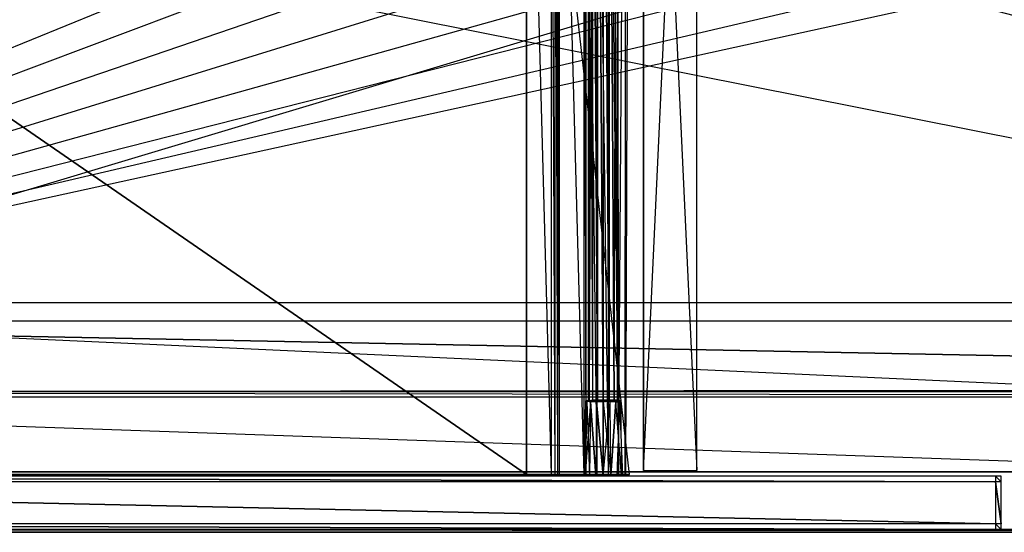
# Model space of a CAD drawing. Extents: x 0 to 1.4, y -0.5 to 0.
# Tile 8 of 22: x 0.35 to 0.7, y -0.5 to -0.32. Entities that reach past the tile are written whole.
import ezdxf

# ---------------------------------------------------------------- set-up
doc = ezdxf.new("R2010")
doc.units = 0
for name, color, linetype in [('L10_KORPUS_LEGATO_MS_X_190__Y_4', 7, 'CONTINUOUS'), ('L11_KORPUS_LEGATO_BO_X_13620__Y', 7, 'CONTINUOUS'), ('L13_KORPUS_LEGATO_3_N_B14400___', 7, 'CONTINUOUS'), ('L16_KORPUS_LEGATO_0_N_B14400___', 7, 'CONTINUOUS'), ('L19_DRAWERBOX_LEGATO_REL_7_X_13', 7, 'CONTINUOUS'), ('L21_DRAWERBOX_LEGATO_REL_5_X_36', 7, 'CONTINUOUS'), ('L23_DRAWERBOX_LEGATO_REL_3_X_46', 7, 'CONTINUOUS'), ('L27_FRONT_LEGATO_S2S2_X_3400__Y', 7, 'CONTINUOUS'), ('L28_PLATTE_LEGATO_N_B14400__0__', 7, 'CONTINUOUS')]:
    doc.layers.add(name, color=color, linetype=linetype)

msp = doc.modelspace()

# ---------------------------------------------------------------- linework, layer by layer
at = {"layer": 'L10_KORPUS_LEGATO_MS_X_190__Y_4', "color": 8}
for points, invisible_edges in [([(0.571, -0.478, 0.313), (0.571, -0.069, 0.02), (0.571, -0.478, 0.02), (0.571, -0.478, 0.313)], 13), ([(0.571, -0.069, 0.02), (0.571, -0.478, 0.313), (0.571, -0.069, 0.313), (0.571, -0.069, 0.02)], 14), ([(0.59, -0.069, 0.02), (0.571, -0.478, 0.02), (0.571, -0.069, 0.02), (0.59, -0.069, 0.02)], 13), ([(0.571, -0.478, 0.02), (0.59, -0.069, 0.02), (0.59, -0.478, 0.02), (0.571, -0.478, 0.02)], 14), ([(0.59, -0.478, 0.313), (0.571, -0.069, 0.313), (0.571, -0.478, 0.313), (0.59, -0.478, 0.313)], 13), ([(0.571, -0.069, 0.313), (0.59, -0.478, 0.313), (0.59, -0.069, 0.313), (0.571, -0.069, 0.313)], 14), ([(0.59, -0.069, 0.02), (0.59, -0.478, 0.313), (0.59, -0.478, 0.02), (0.59, -0.069, 0.02)], 13), ([(0.59, -0.478, 0.313), (0.59, -0.069, 0.02), (0.59, -0.069, 0.313), (0.59, -0.478, 0.313)], 14), ([(0.59, -0.478, 0.313), (0.571, -0.478, 0.02), (0.59, -0.478, 0.02), (0.59, -0.478, 0.313)], 13), ([(0.571, -0.478, 0.02), (0.59, -0.478, 0.313), (0.571, -0.478, 0.313), (0.571, -0.478, 0.02)], 14)]:
    msp.add_3dface(points, dxfattribs=dict(at, invisible_edges=invisible_edges))
at = {"layer": 'L11_KORPUS_LEGATO_BO_X_13620__Y', "color": 8}
for points, invisible_edges in [([(1.381, -0.4785, 0.02), (0.019, -0.069, 0.02), (0.019, -0.4785, 0.02), (1.381, -0.4785, 0.02)], 13), ([(0.019, -0.069, 0.02), (1.381, -0.4785, 0.02), (1.381, -0.069, 0.02), (0.019, -0.069, 0.02)], 14), ([(1.381, -0.069, 0.001), (0.019, -0.4785, 0.001), (0.019, -0.069, 0.001), (1.381, -0.069, 0.001)], 13), ([(0.019, -0.4785, 0.001), (1.381, -0.069, 0.001), (1.381, -0.4785, 0.001), (0.019, -0.4785, 0.001)], 14), ([(1.381, -0.4785, 0.001), (0.019, -0.4785, 0.02), (0.019, -0.4785, 0.001), (1.381, -0.4785, 0.001)], 13), ([(0.019, -0.4785, 0.02), (1.381, -0.4785, 0.001), (1.381, -0.4785, 0.02), (0.019, -0.4785, 0.02)], 14)]:
    msp.add_3dface(points, dxfattribs=dict(at, invisible_edges=invisible_edges))
at = {"layer": 'L13_KORPUS_LEGATO_3_N_B14400___', "color": 8}
for points, invisible_edges in [([(0.019, -0.4785, 0.313), (0.079, -0.4185, 0.313), (1.381, -0.4785, 0.313), (0.019, -0.4785, 0.313)], 10), ([(1.381, -0.4785, 0.332), (0.079, -0.4185, 0.332), (0.019, -0.4785, 0.332), (1.381, -0.4785, 0.332)], 13), ([(1.381, -0.4785, 0.313), (0.079, -0.4185, 0.313), (1.321, -0.4185, 0.313), (1.381, -0.4785, 0.313)], 15), ([(0.079, -0.4185, 0.332), (1.321, -0.4185, 0.313), (0.079, -0.4185, 0.313), (0.079, -0.4185, 0.332)], 13), ([(1.321, -0.4185, 0.313), (0.079, -0.4185, 0.332), (1.321, -0.4185, 0.332), (1.321, -0.4185, 0.313)], 14), ([(0.079, -0.4185, 0.332), (1.381, -0.4785, 0.332), (1.321, -0.4185, 0.332), (0.079, -0.4185, 0.332)], 14), ([(1.381, -0.4785, 0.313), (0.019, -0.4785, 0.332), (0.019, -0.4785, 0.313), (1.381, -0.4785, 0.313)], 13), ([(0.019, -0.4785, 0.332), (1.381, -0.4785, 0.313), (1.381, -0.4785, 0.332), (0.019, -0.4785, 0.332)], 14)]:
    msp.add_3dface(points, dxfattribs=dict(at, invisible_edges=invisible_edges))
at = {"layer": 'L16_KORPUS_LEGATO_0_N_B14400___', "color": 8}
for points, invisible_edges in [([(0.075, -0.425, 0.332), (1.35, -0.45, 0.332), (0.05, -0.45, 0.332), (0.075, -0.425, 0.332)], 13), ([(1.35, -0.45, 0.342), (0.075, -0.425, 0.342), (0.05, -0.45, 0.342), (1.35, -0.45, 0.342)], 13), ([(1.35, -0.45, 0.332), (0.075, -0.425, 0.332), (1.325, -0.425, 0.332), (1.35, -0.45, 0.332)], 14), ([(0.075, -0.425, 0.342), (1.35, -0.45, 0.342), (1.325, -0.425, 0.342), (0.075, -0.425, 0.342)], 14), ([(0.075, -0.425, 0.342), (1.325, -0.425, 0.332), (0.075, -0.425, 0.332), (0.075, -0.425, 0.342)], 13), ([(1.325, -0.425, 0.332), (0.075, -0.425, 0.342), (1.325, -0.425, 0.342), (1.325, -0.425, 0.332)], 14), ([(1.35, -0.45, 0.332), (0.05, -0.45, 0.342), (0.05, -0.45, 0.332), (1.35, -0.45, 0.332)], 13), ([(0.05, -0.45, 0.342), (1.35, -0.45, 0.332), (1.35, -0.45, 0.342), (0.05, -0.45, 0.342)], 14)]:
    msp.add_3dface(points, dxfattribs=dict(at, invisible_edges=invisible_edges))
at = {"layer": 'L19_DRAWERBOX_LEGATO_REL_7_X_13', "color": 8}
for points, invisible_edges in [([(0.551331, -0.452987, 0.1666), (0.551743, -0.143025, 0.164526), (0.551743, -0.452987, 0.164526), (0.551331, -0.452987, 0.1666)], 13), ([(0.551743, -0.143025, 0.164526), (0.551331, -0.452987, 0.1666), (0.551331, -0.143025, 0.1666), (0.551743, -0.143025, 0.164526)], 14), ([(0.551743, -0.452987, 0.168674), (0.551331, -0.143025, 0.1666), (0.551331, -0.452987, 0.1666), (0.551743, -0.452987, 0.168674)], 13), ([(0.551331, -0.143025, 0.1666), (0.551743, -0.452987, 0.168674), (0.551743, -0.143025, 0.168674), (0.551331, -0.143025, 0.1666)], 14), ([(0.551743, -0.452987, 0.164526), (0.552918, -0.143025, 0.162768), (0.552918, -0.452987, 0.162768), (0.551743, -0.452987, 0.164526)], 13), ([(0.552918, -0.143025, 0.162768), (0.551743, -0.452987, 0.164526), (0.551743, -0.143025, 0.164526), (0.552918, -0.143025, 0.162768)], 14), ([(0.552918, -0.452987, 0.170432), (0.551743, -0.143025, 0.168674), (0.551743, -0.452987, 0.168674), (0.552918, -0.452987, 0.170432)], 13), ([(0.551743, -0.143025, 0.168674), (0.552918, -0.452987, 0.170432), (0.552918, -0.143025, 0.170432), (0.551743, -0.143025, 0.168674)], 14), ([(0.552918, -0.143025, 0.162768), (0.554676, -0.452987, 0.161593), (0.552918, -0.452987, 0.162768), (0.552918, -0.143025, 0.162768)], 13), ([(0.554676, -0.452987, 0.161593), (0.552918, -0.143025, 0.162768), (0.554676, -0.143025, 0.161593), (0.554676, -0.452987, 0.161593)], 14), ([(0.554676, -0.452987, 0.171607), (0.552918, -0.143025, 0.170432), (0.552918, -0.452987, 0.170432), (0.554676, -0.452987, 0.171607)], 13), ([(0.552918, -0.143025, 0.170432), (0.554676, -0.452987, 0.171607), (0.554676, -0.143025, 0.171607), (0.552918, -0.143025, 0.170432)], 14), ([(0.554676, -0.143025, 0.161593), (0.55675, -0.452987, 0.161181), (0.554676, -0.452987, 0.161593), (0.554676, -0.143025, 0.161593)], 13), ([(0.55675, -0.452987, 0.161181), (0.554676, -0.143025, 0.161593), (0.55675, -0.143025, 0.161181), (0.55675, -0.452987, 0.161181)], 14), ([(0.55675, -0.452987, 0.172019), (0.554676, -0.143025, 0.171607), (0.554676, -0.452987, 0.171607), (0.55675, -0.452987, 0.172019)], 13), ([(0.554676, -0.143025, 0.171607), (0.55675, -0.452987, 0.172019), (0.55675, -0.143025, 0.172019), (0.554676, -0.143025, 0.171607)], 14), ([(0.558824, -0.452987, 0.171607), (0.55675, -0.143025, 0.172019), (0.55675, -0.452987, 0.172019), (0.558824, -0.452987, 0.171607)], 13), ([(0.55675, -0.143025, 0.172019), (0.558824, -0.452987, 0.171607), (0.558824, -0.143025, 0.171607), (0.55675, -0.143025, 0.172019)], 14), ([(0.55675, -0.143025, 0.161181), (0.558824, -0.452987, 0.161593), (0.55675, -0.452987, 0.161181), (0.55675, -0.143025, 0.161181)], 13), ([(0.558824, -0.452987, 0.161593), (0.55675, -0.143025, 0.161181), (0.558824, -0.143025, 0.161593), (0.558824, -0.452987, 0.161593)], 14), ([(0.560582, -0.452987, 0.170432), (0.558824, -0.143025, 0.171607), (0.558824, -0.452987, 0.171607), (0.560582, -0.452987, 0.170432)], 13), ([(0.558824, -0.143025, 0.171607), (0.560582, -0.452987, 0.170432), (0.560582, -0.143025, 0.170432), (0.558824, -0.143025, 0.171607)], 14), ([(0.558824, -0.143025, 0.161593), (0.560582, -0.452987, 0.162768), (0.558824, -0.452987, 0.161593), (0.558824, -0.143025, 0.161593)], 13), ([(0.560582, -0.452987, 0.162768), (0.558824, -0.143025, 0.161593), (0.560582, -0.143025, 0.162768), (0.560582, -0.452987, 0.162768)], 14), ([(0.561757, -0.143025, 0.168674), (0.560582, -0.452987, 0.170432), (0.561757, -0.452987, 0.168674), (0.561757, -0.143025, 0.168674)], 13), ([(0.560582, -0.452987, 0.170432), (0.561757, -0.143025, 0.168674), (0.560582, -0.143025, 0.170432), (0.560582, -0.452987, 0.170432)], 14), ([(0.560582, -0.143025, 0.162768), (0.561757, -0.452987, 0.164526), (0.560582, -0.452987, 0.162768), (0.560582, -0.143025, 0.162768)], 13), ([(0.561757, -0.452987, 0.164526), (0.560582, -0.143025, 0.162768), (0.561757, -0.143025, 0.164526), (0.561757, -0.452987, 0.164526)], 14), ([(0.562169, -0.143025, 0.1666), (0.561757, -0.452987, 0.168674), (0.562169, -0.452987, 0.1666), (0.562169, -0.143025, 0.1666)], 13), ([(0.561757, -0.452987, 0.168674), (0.562169, -0.143025, 0.1666), (0.561757, -0.143025, 0.168674), (0.561757, -0.452987, 0.168674)], 14), ([(0.561757, -0.143025, 0.164526), (0.562169, -0.452987, 0.1666), (0.561757, -0.452987, 0.164526), (0.561757, -0.143025, 0.164526)], 13), ([(0.562169, -0.452987, 0.1666), (0.561757, -0.143025, 0.164526), (0.562169, -0.143025, 0.1666), (0.562169, -0.452987, 0.1666)], 14), ([(0.55034, -0.4798, 0.169255), (0.550396, -0.453606, 0.1666), (0.549812, -0.4798, 0.1666), (0.55034, -0.4798, 0.169255)], 13), ([(0.549812, -0.4798, 0.1666), (0.55088, -0.453606, 0.164169), (0.55034, -0.4798, 0.163945), (0.549812, -0.4798, 0.1666)], 13), ([(0.55088, -0.453606, 0.164169), (0.549812, -0.4798, 0.1666), (0.550396, -0.453606, 0.1666), (0.55088, -0.453606, 0.164169)], 14), ([(0.551844, -0.4798, 0.171505), (0.55088, -0.453606, 0.169031), (0.55034, -0.4798, 0.169255), (0.551844, -0.4798, 0.171505)], 13), ([(0.550396, -0.453606, 0.1666), (0.55034, -0.4798, 0.169255), (0.55088, -0.453606, 0.169031), (0.550396, -0.453606, 0.1666)], 14), ([(0.55034, -0.4798, 0.163945), (0.552257, -0.453606, 0.162107), (0.551844, -0.4798, 0.161695), (0.55034, -0.4798, 0.163945)], 13), ([(0.552257, -0.453606, 0.162107), (0.55034, -0.4798, 0.163945), (0.55088, -0.453606, 0.164169), (0.552257, -0.453606, 0.162107)], 14), ([(0.550396, -0.453606, 0.1666), (0.550886, -0.4533, 0.164171), (0.55088, -0.453606, 0.164169), (0.550396, -0.453606, 0.1666)], 13), ([(0.550886, -0.4533, 0.164171), (0.550396, -0.453606, 0.1666), (0.550403, -0.4533, 0.1666), (0.550886, -0.4533, 0.164171)], 14), ([(0.55088, -0.453606, 0.169031), (0.550403, -0.4533, 0.1666), (0.550396, -0.453606, 0.1666), (0.55088, -0.453606, 0.169031)], 13), ([(0.550403, -0.4533, 0.1666), (0.551743, -0.4533, 0.164526), (0.550886, -0.4533, 0.164171), (0.550403, -0.4533, 0.1666)], 13), ([(0.551743, -0.4533, 0.164526), (0.550403, -0.4533, 0.1666), (0.551331, -0.4533, 0.1666), (0.551743, -0.4533, 0.164526)], 14), ([(0.550403, -0.4533, 0.1666), (0.551743, -0.4533, 0.168674), (0.551331, -0.4533, 0.1666), (0.550403, -0.4533, 0.1666)], 13), ([(0.551743, -0.4533, 0.168674), (0.550403, -0.4533, 0.1666), (0.550886, -0.4533, 0.169029), (0.551743, -0.4533, 0.168674)], 14), ([(0.550403, -0.4533, 0.1666), (0.55088, -0.453606, 0.169031), (0.550886, -0.4533, 0.169029), (0.550403, -0.4533, 0.1666)], 14), ([(0.55088, -0.453606, 0.164169), (0.552262, -0.4533, 0.162112), (0.552257, -0.453606, 0.162107), (0.55088, -0.453606, 0.164169)], 13), ([(0.552262, -0.4533, 0.162112), (0.55088, -0.453606, 0.164169), (0.550886, -0.4533, 0.164171), (0.552262, -0.4533, 0.162112)], 14), ([(0.552257, -0.453606, 0.171093), (0.550886, -0.4533, 0.169029), (0.55088, -0.453606, 0.169031), (0.552257, -0.453606, 0.171093)], 13), ([(0.55088, -0.453606, 0.169031), (0.551844, -0.4798, 0.171505), (0.552257, -0.453606, 0.171093), (0.55088, -0.453606, 0.169031)], 14), ([(0.550886, -0.4533, 0.164171), (0.552918, -0.4533, 0.162768), (0.552262, -0.4533, 0.162112), (0.550886, -0.4533, 0.164171)], 13), ([(0.552918, -0.4533, 0.162768), (0.550886, -0.4533, 0.164171), (0.551743, -0.4533, 0.164526), (0.552918, -0.4533, 0.162768)], 14), ([(0.550886, -0.4533, 0.169029), (0.552918, -0.4533, 0.170432), (0.551743, -0.4533, 0.168674), (0.550886, -0.4533, 0.169029)], 13), ([(0.552918, -0.4533, 0.170432), (0.550886, -0.4533, 0.169029), (0.552262, -0.4533, 0.171088), (0.552918, -0.4533, 0.170432)], 14), ([(0.550886, -0.4533, 0.169029), (0.552257, -0.453606, 0.171093), (0.552262, -0.4533, 0.171088), (0.550886, -0.4533, 0.169029)], 14), ([(0.551743, -0.4533, 0.168674), (0.551331, -0.452987, 0.1666), (0.551331, -0.4533, 0.1666), (0.551743, -0.4533, 0.168674)], 13), ([(0.551331, -0.452987, 0.1666), (0.551743, -0.4533, 0.168674), (0.551743, -0.452987, 0.168674), (0.551331, -0.452987, 0.1666)], 14), ([(0.551331, -0.4533, 0.1666), (0.551743, -0.452987, 0.164526), (0.551743, -0.4533, 0.164526), (0.551331, -0.4533, 0.1666)], 13), ([(0.551743, -0.452987, 0.164526), (0.551331, -0.4533, 0.1666), (0.551331, -0.452987, 0.1666), (0.551743, -0.452987, 0.164526)], 14), ([(0.552918, -0.4533, 0.170432), (0.551743, -0.452987, 0.168674), (0.551743, -0.4533, 0.168674), (0.552918, -0.4533, 0.170432)], 13), ([(0.551743, -0.452987, 0.168674), (0.552918, -0.4533, 0.170432), (0.552918, -0.452987, 0.170432), (0.551743, -0.452987, 0.168674)], 14), ([(0.551743, -0.4533, 0.164526), (0.552918, -0.452987, 0.162768), (0.552918, -0.4533, 0.162768), (0.551743, -0.4533, 0.164526)], 13), ([(0.552918, -0.452987, 0.162768), (0.551743, -0.4533, 0.164526), (0.551743, -0.452987, 0.164526), (0.552918, -0.452987, 0.162768)], 14), ([(0.552257, -0.453606, 0.162107), (0.554095, -0.4798, 0.160191), (0.551844, -0.4798, 0.161695), (0.552257, -0.453606, 0.162107)], 13), ([(0.554095, -0.4798, 0.173009), (0.552257, -0.453606, 0.171093), (0.551844, -0.4798, 0.171505), (0.554095, -0.4798, 0.173009)], 13), ([(0.554318, -0.453606, 0.17247), (0.552262, -0.4533, 0.171088), (0.552257, -0.453606, 0.171093), (0.554318, -0.453606, 0.17247)], 13), ([(0.552262, -0.4533, 0.162112), (0.554318, -0.453606, 0.16073), (0.552257, -0.453606, 0.162107), (0.552262, -0.4533, 0.162112)], 13), ([(0.554095, -0.4798, 0.160191), (0.552257, -0.453606, 0.162107), (0.554318, -0.453606, 0.16073), (0.554095, -0.4798, 0.160191)], 14), ([(0.552257, -0.453606, 0.171093), (0.554095, -0.4798, 0.173009), (0.554318, -0.453606, 0.17247), (0.552257, -0.453606, 0.171093)], 14), ([(0.552262, -0.4533, 0.162112), (0.554676, -0.4533, 0.161593), (0.554321, -0.4533, 0.160736), (0.552262, -0.4533, 0.162112)], 13), ([(0.554676, -0.4533, 0.161593), (0.552262, -0.4533, 0.162112), (0.552918, -0.4533, 0.162768), (0.554676, -0.4533, 0.161593)], 14), ([(0.552262, -0.4533, 0.171088), (0.554676, -0.4533, 0.171607), (0.552918, -0.4533, 0.170432), (0.552262, -0.4533, 0.171088)], 13), ([(0.554676, -0.4533, 0.171607), (0.552262, -0.4533, 0.171088), (0.554321, -0.4533, 0.172464), (0.554676, -0.4533, 0.171607)], 14), ([(0.552262, -0.4533, 0.171088), (0.554318, -0.453606, 0.17247), (0.554321, -0.4533, 0.172464), (0.552262, -0.4533, 0.171088)], 14), ([(0.554318, -0.453606, 0.16073), (0.552262, -0.4533, 0.162112), (0.554321, -0.4533, 0.160736), (0.554318, -0.453606, 0.16073)], 14), ([(0.554676, -0.4533, 0.171607), (0.552918, -0.452987, 0.170432), (0.552918, -0.4533, 0.170432), (0.554676, -0.4533, 0.171607)], 13), ([(0.552918, -0.452987, 0.170432), (0.554676, -0.4533, 0.171607), (0.554676, -0.452987, 0.171607), (0.552918, -0.452987, 0.170432)], 14), ([(0.554676, -0.452987, 0.161593), (0.552918, -0.4533, 0.162768), (0.552918, -0.452987, 0.162768), (0.554676, -0.452987, 0.161593)], 13), ([(0.552918, -0.4533, 0.162768), (0.554676, -0.452987, 0.161593), (0.554676, -0.4533, 0.161593), (0.552918, -0.4533, 0.162768)], 14), ([(0.554318, -0.453606, 0.16073), (0.55675, -0.4798, 0.159663), (0.554095, -0.4798, 0.160191), (0.554318, -0.453606, 0.16073)], 13), ([(0.55675, -0.4798, 0.173537), (0.554318, -0.453606, 0.17247), (0.554095, -0.4798, 0.173009), (0.55675, -0.4798, 0.173537)], 13), ([(0.55675, -0.453606, 0.172953), (0.554321, -0.4533, 0.172464), (0.554318, -0.453606, 0.17247), (0.55675, -0.453606, 0.172953)], 13), ([(0.554321, -0.4533, 0.160736), (0.55675, -0.453606, 0.160247), (0.554318, -0.453606, 0.16073), (0.554321, -0.4533, 0.160736)], 13), ([(0.55675, -0.4798, 0.159663), (0.554318, -0.453606, 0.16073), (0.55675, -0.453606, 0.160247), (0.55675, -0.4798, 0.159663)], 14), ([(0.554318, -0.453606, 0.17247), (0.55675, -0.4798, 0.173537), (0.55675, -0.453606, 0.172953), (0.554318, -0.453606, 0.17247)], 14), ([(0.554321, -0.4533, 0.160736), (0.55675, -0.4533, 0.161181), (0.55675, -0.4533, 0.160253), (0.554321, -0.4533, 0.160736)], 13), ([(0.55675, -0.4533, 0.161181), (0.554321, -0.4533, 0.160736), (0.554676, -0.4533, 0.161593), (0.55675, -0.4533, 0.161181)], 14), ([(0.554321, -0.4533, 0.172464), (0.55675, -0.4533, 0.172019), (0.554676, -0.4533, 0.171607), (0.554321, -0.4533, 0.172464)], 13), ([(0.55675, -0.4533, 0.172019), (0.554321, -0.4533, 0.172464), (0.55675, -0.4533, 0.172947), (0.55675, -0.4533, 0.172019)], 14), ([(0.554321, -0.4533, 0.172464), (0.55675, -0.453606, 0.172953), (0.55675, -0.4533, 0.172947), (0.554321, -0.4533, 0.172464)], 14), ([(0.55675, -0.453606, 0.160247), (0.554321, -0.4533, 0.160736), (0.55675, -0.4533, 0.160253), (0.55675, -0.453606, 0.160247)], 14), ([(0.55675, -0.4533, 0.172019), (0.554676, -0.452987, 0.171607), (0.554676, -0.4533, 0.171607), (0.55675, -0.4533, 0.172019)], 13), ([(0.554676, -0.452987, 0.171607), (0.55675, -0.4533, 0.172019), (0.55675, -0.452987, 0.172019), (0.554676, -0.452987, 0.171607)], 14), ([(0.55675, -0.452987, 0.161181), (0.554676, -0.4533, 0.161593), (0.554676, -0.452987, 0.161593), (0.55675, -0.452987, 0.161181)], 13), ([(0.554676, -0.4533, 0.161593), (0.55675, -0.452987, 0.161181), (0.55675, -0.4533, 0.161181), (0.554676, -0.4533, 0.161593)], 14), ([(0.558824, -0.452987, 0.161593), (0.55675, -0.4533, 0.161181), (0.55675, -0.452987, 0.161181), (0.558824, -0.452987, 0.161593)], 13), ([(0.55675, -0.4533, 0.161181), (0.558824, -0.452987, 0.161593), (0.558824, -0.4533, 0.161593), (0.55675, -0.4533, 0.161181)], 14), ([(0.558824, -0.4533, 0.171607), (0.55675, -0.452987, 0.172019), (0.55675, -0.4533, 0.172019), (0.558824, -0.4533, 0.171607)], 13), ([(0.55675, -0.452987, 0.172019), (0.558824, -0.4533, 0.171607), (0.558824, -0.452987, 0.171607), (0.55675, -0.452987, 0.172019)], 14), ([(0.55675, -0.4533, 0.161181), (0.559179, -0.4533, 0.160736), (0.55675, -0.4533, 0.160253), (0.55675, -0.4533, 0.161181)], 13), ([(0.559179, -0.4533, 0.160736), (0.55675, -0.4533, 0.161181), (0.558824, -0.4533, 0.161593), (0.559179, -0.4533, 0.160736)], 14), ([(0.55675, -0.4533, 0.172019), (0.559179, -0.4533, 0.172464), (0.558824, -0.4533, 0.171607), (0.55675, -0.4533, 0.172019)], 13), ([(0.559179, -0.4533, 0.172464), (0.55675, -0.4533, 0.172019), (0.55675, -0.4533, 0.172947), (0.559179, -0.4533, 0.172464)], 14), ([(0.559181, -0.453606, 0.17247), (0.55675, -0.4533, 0.172947), (0.55675, -0.453606, 0.172953), (0.559181, -0.453606, 0.17247)], 13), ([(0.55675, -0.4533, 0.172947), (0.559181, -0.453606, 0.17247), (0.559179, -0.4533, 0.172464), (0.55675, -0.4533, 0.172947)], 14), ([(0.559179, -0.4533, 0.160736), (0.55675, -0.453606, 0.160247), (0.55675, -0.4533, 0.160253), (0.559179, -0.4533, 0.160736)], 13), ([(0.55675, -0.453606, 0.160247), (0.559179, -0.4533, 0.160736), (0.559181, -0.453606, 0.16073), (0.55675, -0.453606, 0.160247)], 14), ([(0.559181, -0.453606, 0.16073), (0.55675, -0.4798, 0.159663), (0.55675, -0.453606, 0.160247), (0.559181, -0.453606, 0.16073)], 13), ([(0.55675, -0.4798, 0.159663), (0.559181, -0.453606, 0.16073), (0.559405, -0.4798, 0.160191), (0.55675, -0.4798, 0.159663)], 14), ([(0.559405, -0.4798, 0.173009), (0.55675, -0.453606, 0.172953), (0.55675, -0.4798, 0.173537), (0.559405, -0.4798, 0.173009)], 13), ([(0.55675, -0.453606, 0.172953), (0.559405, -0.4798, 0.173009), (0.559181, -0.453606, 0.17247), (0.55675, -0.453606, 0.172953)], 14), ([(0.560582, -0.452987, 0.162768), (0.558824, -0.4533, 0.161593), (0.558824, -0.452987, 0.161593), (0.560582, -0.452987, 0.162768)], 13), ([(0.558824, -0.4533, 0.161593), (0.560582, -0.452987, 0.162768), (0.560582, -0.4533, 0.162768), (0.558824, -0.4533, 0.161593)], 14), ([(0.560582, -0.4533, 0.170432), (0.558824, -0.452987, 0.171607), (0.558824, -0.4533, 0.171607), (0.560582, -0.4533, 0.170432)], 13), ([(0.558824, -0.452987, 0.171607), (0.560582, -0.4533, 0.170432), (0.560582, -0.452987, 0.170432), (0.558824, -0.452987, 0.171607)], 14), ([(0.558824, -0.4533, 0.171607), (0.561238, -0.4533, 0.171088), (0.560582, -0.4533, 0.170432), (0.558824, -0.4533, 0.171607)], 13), ([(0.561238, -0.4533, 0.171088), (0.558824, -0.4533, 0.171607), (0.559179, -0.4533, 0.172464), (0.561238, -0.4533, 0.171088)], 14), ([(0.558824, -0.4533, 0.161593), (0.561238, -0.4533, 0.162112), (0.559179, -0.4533, 0.160736), (0.558824, -0.4533, 0.161593)], 13), ([(0.561238, -0.4533, 0.162112), (0.558824, -0.4533, 0.161593), (0.560582, -0.4533, 0.162768), (0.561238, -0.4533, 0.162112)], 14), ([(0.561238, -0.4533, 0.162112), (0.559181, -0.453606, 0.16073), (0.559179, -0.4533, 0.160736), (0.561238, -0.4533, 0.162112)], 13), ([(0.559181, -0.453606, 0.17247), (0.561238, -0.4533, 0.171088), (0.559179, -0.4533, 0.172464), (0.559181, -0.453606, 0.17247)], 13), ([(0.559181, -0.453606, 0.16073), (0.561238, -0.4533, 0.162112), (0.561242, -0.453606, 0.162107), (0.559181, -0.453606, 0.16073)], 14), ([(0.561238, -0.4533, 0.171088), (0.559181, -0.453606, 0.17247), (0.561242, -0.453606, 0.171093), (0.561238, -0.4533, 0.171088)], 14), ([(0.559405, -0.4798, 0.173009), (0.561242, -0.453606, 0.171093), (0.559181, -0.453606, 0.17247), (0.559405, -0.4798, 0.173009)], 13), ([(0.561242, -0.453606, 0.162107), (0.559405, -0.4798, 0.160191), (0.559181, -0.453606, 0.16073), (0.561242, -0.453606, 0.162107)], 13), ([(0.561242, -0.453606, 0.171093), (0.559405, -0.4798, 0.173009), (0.561655, -0.4798, 0.171505), (0.561242, -0.453606, 0.171093)], 14), ([(0.559405, -0.4798, 0.160191), (0.561242, -0.453606, 0.162107), (0.561655, -0.4798, 0.161695), (0.559405, -0.4798, 0.160191)], 14), ([(0.560582, -0.452987, 0.162768), (0.561757, -0.4533, 0.164526), (0.560582, -0.4533, 0.162768), (0.560582, -0.452987, 0.162768)], 13), ([(0.561757, -0.4533, 0.164526), (0.560582, -0.452987, 0.162768), (0.561757, -0.452987, 0.164526), (0.561757, -0.4533, 0.164526)], 14), ([(0.561757, -0.452987, 0.168674), (0.560582, -0.4533, 0.170432), (0.561757, -0.4533, 0.168674), (0.561757, -0.452987, 0.168674)], 13), ([(0.560582, -0.4533, 0.170432), (0.561757, -0.452987, 0.168674), (0.560582, -0.452987, 0.170432), (0.560582, -0.4533, 0.170432)], 14), ([(0.560582, -0.4533, 0.170432), (0.562613, -0.4533, 0.169029), (0.561757, -0.4533, 0.168674), (0.560582, -0.4533, 0.170432)], 13), ([(0.562613, -0.4533, 0.169029), (0.560582, -0.4533, 0.170432), (0.561238, -0.4533, 0.171088), (0.562613, -0.4533, 0.169029)], 14), ([(0.560582, -0.4533, 0.162768), (0.562613, -0.4533, 0.164171), (0.561238, -0.4533, 0.162112), (0.560582, -0.4533, 0.162768)], 13), ([(0.562613, -0.4533, 0.164171), (0.560582, -0.4533, 0.162768), (0.561757, -0.4533, 0.164526), (0.562613, -0.4533, 0.164171)], 14), ([(0.561238, -0.4533, 0.162112), (0.56262, -0.453606, 0.164169), (0.561242, -0.453606, 0.162107), (0.561238, -0.4533, 0.162112)], 13), ([(0.56262, -0.453606, 0.164169), (0.561238, -0.4533, 0.162112), (0.562613, -0.4533, 0.164171), (0.56262, -0.453606, 0.164169)], 14), ([(0.561242, -0.453606, 0.171093), (0.562613, -0.4533, 0.169029), (0.561238, -0.4533, 0.171088), (0.561242, -0.453606, 0.171093)], 14), ([(0.562613, -0.4533, 0.169029), (0.561242, -0.453606, 0.171093), (0.56262, -0.453606, 0.169031), (0.562613, -0.4533, 0.169029)], 13), ([(0.561655, -0.4798, 0.171505), (0.56262, -0.453606, 0.169031), (0.561242, -0.453606, 0.171093), (0.561655, -0.4798, 0.171505)], 14), ([(0.561242, -0.453606, 0.162107), (0.563159, -0.4798, 0.163945), (0.561655, -0.4798, 0.161695), (0.561242, -0.453606, 0.162107)], 13), ([(0.563159, -0.4798, 0.163945), (0.561242, -0.453606, 0.162107), (0.56262, -0.453606, 0.164169), (0.563159, -0.4798, 0.163945)], 14), ([(0.56262, -0.453606, 0.169031), (0.561655, -0.4798, 0.171505), (0.563159, -0.4798, 0.169255), (0.56262, -0.453606, 0.169031)], 13), ([(0.561757, -0.452987, 0.164526), (0.562169, -0.4533, 0.1666), (0.561757, -0.4533, 0.164526), (0.561757, -0.452987, 0.164526)], 13), ([(0.562169, -0.4533, 0.1666), (0.561757, -0.452987, 0.164526), (0.562169, -0.452987, 0.1666), (0.562169, -0.4533, 0.1666)], 14), ([(0.562169, -0.452987, 0.1666), (0.561757, -0.4533, 0.168674), (0.562169, -0.4533, 0.1666), (0.562169, -0.452987, 0.1666)], 13), ([(0.561757, -0.4533, 0.168674), (0.562169, -0.452987, 0.1666), (0.561757, -0.452987, 0.168674), (0.561757, -0.4533, 0.168674)], 14), ([(0.561757, -0.4533, 0.164526), (0.563097, -0.4533, 0.1666), (0.562613, -0.4533, 0.164171), (0.561757, -0.4533, 0.164526)], 13), ([(0.563097, -0.4533, 0.1666), (0.561757, -0.4533, 0.164526), (0.562169, -0.4533, 0.1666), (0.563097, -0.4533, 0.1666)], 14), ([(0.561757, -0.4533, 0.168674), (0.563097, -0.4533, 0.1666), (0.562169, -0.4533, 0.1666), (0.561757, -0.4533, 0.168674)], 13), ([(0.563097, -0.4533, 0.1666), (0.561757, -0.4533, 0.168674), (0.562613, -0.4533, 0.169029), (0.563097, -0.4533, 0.1666)], 14), ([(0.562613, -0.4533, 0.164171), (0.563103, -0.453606, 0.1666), (0.56262, -0.453606, 0.164169), (0.562613, -0.4533, 0.164171)], 13), ([(0.563103, -0.453606, 0.1666), (0.562613, -0.4533, 0.164171), (0.563097, -0.4533, 0.1666), (0.563103, -0.453606, 0.1666)], 14), ([(0.56262, -0.453606, 0.169031), (0.563097, -0.4533, 0.1666), (0.562613, -0.4533, 0.169029), (0.56262, -0.453606, 0.169031)], 14), ([(0.563097, -0.4533, 0.1666), (0.56262, -0.453606, 0.169031), (0.563103, -0.453606, 0.1666), (0.563097, -0.4533, 0.1666)], 13), ([(0.563159, -0.4798, 0.169255), (0.563103, -0.453606, 0.1666), (0.56262, -0.453606, 0.169031), (0.563159, -0.4798, 0.169255)], 14), ([(0.56262, -0.453606, 0.164169), (0.563687, -0.4798, 0.1666), (0.563159, -0.4798, 0.163945), (0.56262, -0.453606, 0.164169)], 13), ([(0.563687, -0.4798, 0.1666), (0.56262, -0.453606, 0.164169), (0.563103, -0.453606, 0.1666), (0.563687, -0.4798, 0.1666)], 14), ([(0.563103, -0.453606, 0.1666), (0.563159, -0.4798, 0.169255), (0.563687, -0.4798, 0.1666), (0.563103, -0.453606, 0.1666)], 13)]:
    msp.add_3dface(points, dxfattribs=dict(at, invisible_edges=invisible_edges))
at = {"layer": 'L21_DRAWERBOX_LEGATO_REL_5_X_36', "color": 8}
for points, invisible_edges in [([(0.529515, -0.4795, 0.048743), (0.529515, -0.1555, 0.032), (0.529515, -0.4795, 0.032), (0.529515, -0.4795, 0.048743)], 13), ([(0.529515, -0.1555, 0.032), (0.529515, -0.4795, 0.048743), (0.529515, -0.1555, 0.048743), (0.529515, -0.1555, 0.032)], 14), ([(0.529515, -0.1555, 0.032), (0.566, -0.4795, 0.032), (0.529515, -0.4795, 0.032), (0.529515, -0.1555, 0.032)], 13), ([(0.566, -0.4795, 0.032), (0.529515, -0.1555, 0.032), (0.566, -0.1555, 0.032), (0.566, -0.4795, 0.032)], 14), ([(0.538259, -0.4795, 0.055052), (0.529515, -0.1555, 0.048743), (0.529515, -0.4795, 0.048743), (0.538259, -0.4795, 0.055052)], 13), ([(0.529515, -0.1555, 0.048743), (0.538259, -0.4795, 0.055052), (0.538259, -0.1555, 0.055052), (0.529515, -0.1555, 0.048743)], 14), ([(0.539568, -0.4795, 0.056719), (0.538259, -0.1555, 0.055052), (0.538259, -0.4795, 0.055052), (0.539568, -0.4795, 0.056719)], 13), ([(0.538259, -0.1555, 0.055052), (0.539568, -0.4795, 0.056719), (0.539568, -0.1555, 0.056719), (0.538259, -0.1555, 0.055052)], 14), ([(0.54053, -0.4795, 0.058607), (0.539568, -0.1555, 0.056719), (0.539568, -0.4795, 0.056719), (0.54053, -0.4795, 0.058607)], 13), ([(0.539568, -0.1555, 0.056719), (0.54053, -0.4795, 0.058607), (0.54053, -0.1555, 0.058607), (0.539568, -0.1555, 0.056719)], 14), ([(0.541111, -0.4795, 0.060646), (0.54053, -0.1555, 0.058607), (0.54053, -0.4795, 0.058607), (0.541111, -0.4795, 0.060646)], 13), ([(0.54053, -0.1555, 0.058607), (0.541111, -0.4795, 0.060646), (0.541111, -0.1555, 0.060646), (0.54053, -0.1555, 0.058607)], 14), ([(0.54982, -0.4795, 0.113598), (0.541111, -0.1555, 0.060646), (0.541111, -0.4795, 0.060646), (0.54982, -0.4795, 0.113598)], 13), ([(0.541111, -0.1555, 0.060646), (0.54982, -0.4795, 0.113598), (0.54982, -0.1555, 0.113598), (0.541111, -0.1555, 0.060646)], 14), ([(0.550572, -0.4795, 0.114666), (0.54982, -0.1555, 0.113598), (0.54982, -0.4795, 0.113598), (0.550572, -0.4795, 0.114666)], 13), ([(0.54982, -0.1555, 0.113598), (0.550572, -0.4795, 0.114666), (0.550572, -0.1555, 0.114666), (0.54982, -0.1555, 0.113598)], 14), ([(0.554411, -0.4795, 0.115998), (0.550572, -0.1555, 0.114666), (0.550572, -0.4795, 0.114666), (0.554411, -0.4795, 0.115998)], 13), ([(0.550572, -0.1555, 0.114666), (0.554411, -0.4795, 0.115998), (0.554411, -0.1555, 0.115998), (0.550572, -0.1555, 0.114666)], 14), ([(0.558474, -0.4795, 0.115948), (0.554411, -0.1555, 0.115998), (0.554411, -0.4795, 0.115998), (0.558474, -0.4795, 0.115948)], 13), ([(0.554411, -0.1555, 0.115998), (0.558474, -0.4795, 0.115948), (0.558474, -0.1555, 0.115948), (0.554411, -0.1555, 0.115998)], 14), ([(0.56212, -0.4795, 0.114232), (0.558474, -0.1555, 0.115948), (0.558474, -0.4795, 0.115948), (0.56212, -0.4795, 0.114232)], 13), ([(0.558474, -0.1555, 0.115948), (0.56212, -0.4795, 0.114232), (0.56212, -0.1555, 0.114232), (0.558474, -0.1555, 0.115948)], 14), ([(0.564467, -0.1555, 0.110955), (0.56212, -0.4795, 0.114232), (0.564467, -0.4795, 0.110955), (0.564467, -0.1555, 0.110955)], 13), ([(0.56212, -0.4795, 0.114232), (0.564467, -0.1555, 0.110955), (0.56212, -0.1555, 0.114232), (0.56212, -0.4795, 0.114232)], 14), ([(0.564714, -0.1555, 0.10758), (0.564467, -0.4795, 0.110955), (0.564714, -0.4795, 0.10758), (0.564714, -0.1555, 0.10758)], 13), ([(0.564467, -0.4795, 0.110955), (0.564714, -0.1555, 0.10758), (0.564467, -0.1555, 0.110955), (0.564467, -0.4795, 0.110955)], 14), ([(0.566, -0.1555, 0.032), (0.564714, -0.4795, 0.10758), (0.566, -0.4795, 0.032), (0.566, -0.1555, 0.032)], 13), ([(0.564714, -0.4795, 0.10758), (0.566, -0.1555, 0.032), (0.564714, -0.1555, 0.10758), (0.564714, -0.4795, 0.10758)], 14), ([(0.566, -0.4795, 0.032), (0.529515, -0.4795, 0.048743), (0.529515, -0.4795, 0.032), (0.566, -0.4795, 0.032)], 13), ([(0.529515, -0.4795, 0.048743), (0.566, -0.4795, 0.032), (0.538259, -0.4795, 0.055052), (0.529515, -0.4795, 0.048743)], 10), ([(0.538259, -0.4795, 0.055052), (0.566, -0.4795, 0.032), (0.539568, -0.4795, 0.056719), (0.538259, -0.4795, 0.055052)], 13), ([(0.539568, -0.4795, 0.056719), (0.566, -0.4795, 0.032), (0.54053, -0.4795, 0.058607), (0.539568, -0.4795, 0.056719)], 10), ([(0.54053, -0.4795, 0.058607), (0.566, -0.4795, 0.032), (0.564714, -0.4795, 0.10758), (0.54053, -0.4795, 0.058607)], 13), ([(0.54053, -0.4795, 0.058607), (0.564714, -0.4795, 0.10758), (0.541111, -0.4795, 0.060646), (0.54053, -0.4795, 0.058607)], 10), ([(0.541111, -0.4795, 0.060646), (0.564714, -0.4795, 0.10758), (0.54982, -0.4795, 0.113598), (0.541111, -0.4795, 0.060646)], 13), ([(0.54982, -0.4795, 0.113598), (0.564714, -0.4795, 0.10758), (0.564467, -0.4795, 0.110955), (0.54982, -0.4795, 0.113598)], 10), ([(0.54982, -0.4795, 0.113598), (0.564467, -0.4795, 0.110955), (0.56212, -0.4795, 0.114232), (0.54982, -0.4795, 0.113598)], 15), ([(0.54982, -0.4795, 0.113598), (0.56212, -0.4795, 0.114232), (0.550572, -0.4795, 0.114666), (0.54982, -0.4795, 0.113598)], 15), ([(0.550572, -0.4795, 0.114666), (0.56212, -0.4795, 0.114232), (0.558474, -0.4795, 0.115948), (0.550572, -0.4795, 0.114666)], 15), ([(0.550572, -0.4795, 0.114666), (0.558474, -0.4795, 0.115948), (0.554411, -0.4795, 0.115998), (0.550572, -0.4795, 0.114666)], 15)]:
    msp.add_3dface(points, dxfattribs=dict(at, invisible_edges=invisible_edges))
at = {"layer": 'L23_DRAWERBOX_LEGATO_REL_3_X_46', "color": 8}
for points, invisible_edges in [([(0.529515, -0.4795, 0.048), (0.060485, -0.1555, 0.048), (0.060485, -0.4795, 0.048), (0.529515, -0.4795, 0.048)], 13), ([(0.060485, -0.1555, 0.048), (0.529515, -0.4795, 0.048), (0.529515, -0.1555, 0.048), (0.060485, -0.1555, 0.048)], 14), ([(0.060485, -0.1555, 0.032), (0.529515, -0.4795, 0.032), (0.060485, -0.4795, 0.032), (0.060485, -0.1555, 0.032)], 13), ([(0.529515, -0.4795, 0.032), (0.060485, -0.1555, 0.032), (0.529515, -0.1555, 0.032), (0.529515, -0.4795, 0.032)], 14), ([(0.529515, -0.1555, 0.032), (0.529515, -0.4795, 0.048), (0.529515, -0.4795, 0.032), (0.529515, -0.1555, 0.032)], 13), ([(0.529515, -0.4795, 0.048), (0.529515, -0.1555, 0.032), (0.529515, -0.1555, 0.048), (0.529515, -0.4795, 0.048)], 14), ([(0.529515, -0.4795, 0.032), (0.060485, -0.4795, 0.048), (0.060485, -0.4795, 0.032), (0.529515, -0.4795, 0.032)], 13), ([(0.060485, -0.4795, 0.048), (0.529515, -0.4795, 0.032), (0.529515, -0.4795, 0.048), (0.060485, -0.4795, 0.048)], 14)]:
    msp.add_3dface(points, dxfattribs=dict(at, invisible_edges=invisible_edges))
at = {"layer": 'L27_FRONT_LEGATO_S2S2_X_3400__Y', "color": 8}
for points, invisible_edges in [([(0.696, -0.482, 0.34), (0.004, -0.48, 0.34), (0.004, -0.482, 0.34), (0.696, -0.482, 0.34)], 13), ([(0.004, -0.48, 0.34), (0.696, -0.482, 0.34), (0.696, -0.48, 0.34), (0.004, -0.48, 0.34)], 14), ([(0.004, -0.48), (0.696, -0.482), (0.004, -0.482), (0.004, -0.48)], 13), ([(0.696, -0.482), (0.004, -0.48), (0.696, -0.48), (0.696, -0.482)], 14), ([(0.004, -0.48, 0.002), (0.696, -0.48, 0.338), (0.696, -0.48, 0.002), (0.004, -0.48, 0.002)], 13), ([(0.696, -0.48, 0.338), (0.004, -0.48, 0.002), (0.004, -0.48, 0.338), (0.696, -0.48, 0.338)], 14), ([(0.004, -0.48, 0.338), (0.696, -0.48, 0.34), (0.696, -0.48, 0.338), (0.004, -0.48, 0.338)], 13), ([(0.696, -0.48, 0.34), (0.004, -0.48, 0.338), (0.004, -0.48, 0.34), (0.696, -0.48, 0.34)], 14), ([(0.004, -0.48), (0.696, -0.48, 0.002), (0.696, -0.48), (0.004, -0.48)], 13), ([(0.696, -0.48, 0.002), (0.004, -0.48), (0.004, -0.48, 0.002), (0.696, -0.48, 0.002)], 14), ([(0.004, -0.482), (0.696, -0.497), (0.004, -0.497), (0.004, -0.482)], 13), ([(0.696, -0.497), (0.004, -0.482), (0.696, -0.482), (0.696, -0.497)], 14), ([(0.696, -0.497, 0.34), (0.004, -0.482, 0.34), (0.004, -0.497, 0.34), (0.696, -0.497, 0.34)], 13), ([(0.004, -0.482, 0.34), (0.696, -0.497, 0.34), (0.696, -0.482, 0.34), (0.004, -0.482, 0.34)], 14), ([(0.698, -0.482, 0.34), (0.696, -0.48, 0.34), (0.696, -0.482, 0.34), (0.698, -0.482, 0.34)], 13), ([(0.696, -0.48, 0.34), (0.698, -0.482, 0.34), (0.698, -0.48, 0.34), (0.696, -0.48, 0.34)], 14), ([(0.696, -0.48), (0.698, -0.482), (0.696, -0.482), (0.696, -0.48)], 13), ([(0.698, -0.482), (0.696, -0.48), (0.698, -0.48), (0.698, -0.482)], 14), ([(0.696, -0.48, 0.002), (0.698, -0.48, 0.338), (0.698, -0.48, 0.002), (0.696, -0.48, 0.002)], 13), ([(0.698, -0.48, 0.338), (0.696, -0.48, 0.002), (0.696, -0.48, 0.338), (0.698, -0.48, 0.338)], 14), ([(0.696, -0.48), (0.698, -0.48, 0.002), (0.698, -0.48), (0.696, -0.48)], 13), ([(0.698, -0.48, 0.002), (0.696, -0.48), (0.696, -0.48, 0.002), (0.698, -0.48, 0.002)], 14), ([(0.696, -0.48, 0.338), (0.698, -0.48, 0.34), (0.698, -0.48, 0.338), (0.696, -0.48, 0.338)], 13), ([(0.698, -0.48, 0.34), (0.696, -0.48, 0.338), (0.696, -0.48, 0.34), (0.698, -0.48, 0.34)], 14), ([(0.696, -0.482), (0.698, -0.497), (0.696, -0.497), (0.696, -0.482)], 13), ([(0.698, -0.497), (0.696, -0.482), (0.698, -0.482), (0.698, -0.497)], 14), ([(0.698, -0.497, 0.34), (0.696, -0.482, 0.34), (0.696, -0.497, 0.34), (0.698, -0.497, 0.34)], 13), ([(0.696, -0.482, 0.34), (0.698, -0.497, 0.34), (0.698, -0.482, 0.34), (0.696, -0.482, 0.34)], 14), ([(0.698, -0.48, 0.338), (0.698, -0.482, 0.34), (0.698, -0.482, 0.338), (0.698, -0.48, 0.338)], 13), ([(0.698, -0.482, 0.34), (0.698, -0.48, 0.338), (0.698, -0.48, 0.34), (0.698, -0.482, 0.34)], 14), ([(0.698, -0.48, 0.002), (0.698, -0.482, 0.338), (0.698, -0.482, 0.002), (0.698, -0.48, 0.002)], 13), ([(0.698, -0.482, 0.338), (0.698, -0.48, 0.002), (0.698, -0.48, 0.338), (0.698, -0.482, 0.338)], 14), ([(0.698, -0.48), (0.698, -0.482, 0.002), (0.698, -0.482), (0.698, -0.48)], 13), ([(0.698, -0.482, 0.002), (0.698, -0.48), (0.698, -0.48, 0.002), (0.698, -0.482, 0.002)], 14), ([(0.698, -0.482, 0.002), (0.698, -0.497, 0.338), (0.698, -0.497, 0.002), (0.698, -0.482, 0.002)], 13), ([(0.698, -0.497, 0.338), (0.698, -0.482, 0.002), (0.698, -0.482, 0.338), (0.698, -0.497, 0.338)], 14), ([(0.698, -0.482), (0.698, -0.497, 0.002), (0.698, -0.497), (0.698, -0.482)], 13), ([(0.698, -0.497, 0.002), (0.698, -0.482), (0.698, -0.482, 0.002), (0.698, -0.497, 0.002)], 14), ([(0.698, -0.482, 0.338), (0.698, -0.497, 0.34), (0.698, -0.497, 0.338), (0.698, -0.482, 0.338)], 13), ([(0.698, -0.497, 0.34), (0.698, -0.482, 0.338), (0.698, -0.482, 0.34), (0.698, -0.497, 0.34)], 14), ([(0.004, -0.497), (0.696, -0.499), (0.004, -0.499), (0.004, -0.497)], 13), ([(0.696, -0.499), (0.004, -0.497), (0.696, -0.497), (0.696, -0.499)], 14), ([(0.696, -0.499, 0.34), (0.004, -0.497, 0.34), (0.004, -0.499, 0.34), (0.696, -0.499, 0.34)], 13), ([(0.004, -0.497, 0.34), (0.696, -0.499, 0.34), (0.696, -0.497, 0.34), (0.004, -0.497, 0.34)], 14), ([(0.696, -0.499, 0.338), (0.004, -0.499, 0.002), (0.696, -0.499, 0.002), (0.696, -0.499, 0.338)], 13), ([(0.004, -0.499, 0.002), (0.696, -0.499, 0.338), (0.004, -0.499, 0.338), (0.004, -0.499, 0.002)], 14), ([(0.696, -0.499, 0.002), (0.004, -0.499), (0.696, -0.499), (0.696, -0.499, 0.002)], 13), ([(0.004, -0.499), (0.696, -0.499, 0.002), (0.004, -0.499, 0.002), (0.004, -0.499)], 14), ([(0.696, -0.499, 0.34), (0.004, -0.499, 0.338), (0.696, -0.499, 0.338), (0.696, -0.499, 0.34)], 13), ([(0.004, -0.499, 0.338), (0.696, -0.499, 0.34), (0.004, -0.499, 0.34), (0.004, -0.499, 0.338)], 14), ([(0.698, -0.499, 0.34), (0.696, -0.497, 0.34), (0.696, -0.499, 0.34), (0.698, -0.499, 0.34)], 13), ([(0.696, -0.497, 0.34), (0.698, -0.499, 0.34), (0.698, -0.497, 0.34), (0.696, -0.497, 0.34)], 14), ([(0.696, -0.497), (0.698, -0.499), (0.696, -0.499), (0.696, -0.497)], 13), ([(0.698, -0.499), (0.696, -0.497), (0.698, -0.497), (0.698, -0.499)], 14), ([(0.698, -0.499, 0.338), (0.696, -0.499, 0.002), (0.698, -0.499, 0.002), (0.698, -0.499, 0.338)], 13), ([(0.696, -0.499, 0.002), (0.698, -0.499, 0.338), (0.696, -0.499, 0.338), (0.696, -0.499, 0.002)], 14), ([(0.698, -0.499, 0.002), (0.696, -0.499), (0.698, -0.499), (0.698, -0.499, 0.002)], 13), ([(0.696, -0.499), (0.698, -0.499, 0.002), (0.696, -0.499, 0.002), (0.696, -0.499)], 14), ([(0.698, -0.499, 0.34), (0.696, -0.499, 0.338), (0.698, -0.499, 0.338), (0.698, -0.499, 0.34)], 13), ([(0.696, -0.499, 0.338), (0.698, -0.499, 0.34), (0.696, -0.499, 0.34), (0.696, -0.499, 0.338)], 14), ([(0.698, -0.497, 0.002), (0.698, -0.499, 0.338), (0.698, -0.499, 0.002), (0.698, -0.497, 0.002)], 13), ([(0.698, -0.499, 0.338), (0.698, -0.497, 0.002), (0.698, -0.497, 0.338), (0.698, -0.499, 0.338)], 14), ([(0.698, -0.497, 0.338), (0.698, -0.499, 0.34), (0.698, -0.499, 0.338), (0.698, -0.497, 0.338)], 13), ([(0.698, -0.499, 0.34), (0.698, -0.497, 0.338), (0.698, -0.497, 0.34), (0.698, -0.499, 0.34)], 14), ([(0.698, -0.497), (0.698, -0.499, 0.002), (0.698, -0.499), (0.698, -0.497)], 13), ([(0.698, -0.499, 0.002), (0.698, -0.497), (0.698, -0.497, 0.002), (0.698, -0.499, 0.002)], 14)]:
    msp.add_3dface(points, dxfattribs=dict(at, invisible_edges=invisible_edges))
at = {"layer": 'L28_PLATTE_LEGATO_N_B14400__0__', "color": 8}
for points, invisible_edges in [([(1.398322, -0.498375, 0.38), (0.00192, -0.220523, 0.38), (0.00192, -0.498375, 0.38), (1.398322, -0.498375, 0.38)], 13), ([(0.00192, -0.220523, 0.38), (1.398322, -0.498375, 0.38), (0.682226, -0.311054, 0.38), (0.00192, -0.220523, 0.38)], 10), ([(0.608737, -0.220523, 0.342), (0.051665, -0.448631, 0.342), (0.051665, -0.220523, 0.342), (0.608737, -0.220523, 0.342)], 13), ([(0.051665, -0.448631, 0.342), (0.608737, -0.220523, 0.342), (0.610495, -0.238373, 0.342), (0.051665, -0.448631, 0.342)], 10), ([(0.051665, -0.448631, 0.342), (0.610495, -0.238373, 0.342), (0.615702, -0.255537, 0.342), (0.051665, -0.448631, 0.342)], 13), ([(0.051665, -0.448631, 0.342), (0.615702, -0.255537, 0.342), (0.624157, -0.271355, 0.342), (0.051665, -0.448631, 0.342)], 10), ([(0.051665, -0.448631, 0.342), (0.624157, -0.271355, 0.342), (0.635536, -0.28522, 0.342), (0.051665, -0.448631, 0.342)], 13), ([(0.051665, -0.448631, 0.342), (0.635536, -0.28522, 0.342), (0.649401, -0.296599, 0.342), (0.051665, -0.448631, 0.342)], 10), ([(0.051665, -0.448631, 0.342), (0.649401, -0.296599, 0.342), (0.665219, -0.305054, 0.342), (0.051665, -0.448631, 0.342)], 13), ([(0.051665, -0.448631, 0.342), (0.665219, -0.305054, 0.342), (0.682383, -0.310261, 0.342), (0.051665, -0.448631, 0.342)], 10), ([(0.051665, -0.448631, 0.342), (0.682383, -0.310261, 0.342), (1.348577, -0.448631, 0.342), (0.051665, -0.448631, 0.342)], 13), ([(0.682226, -0.311054, 0.38), (1.398322, -0.498375, 0.38), (0.700233, -0.312827, 0.38), (0.682226, -0.311054, 0.38)], 10), ([(1.348577, -0.448631, 0.342), (0.682383, -0.310261, 0.342), (0.700233, -0.312019, 0.342), (1.348577, -0.448631, 0.342)], 10), ([(0.051665, -0.450256, 0.342), (1.350281, -0.451959, 0.343069), (0.049961, -0.451959, 0.343069), (0.051665, -0.450256, 0.342)], 13), ([(1.348577, -0.448631, 0.342), (0.051665, -0.450256, 0.342), (0.051665, -0.448631, 0.342), (1.348577, -0.448631, 0.342)], 13), ([(0.051665, -0.450256, 0.342), (1.348577, -0.448631, 0.342), (1.348577, -0.450256, 0.342), (0.051665, -0.450256, 0.342)], 14), ([(1.350281, -0.451959, 0.343069), (0.051665, -0.450256, 0.342), (1.348577, -0.450256, 0.342), (1.350281, -0.451959, 0.343069)], 14), ([(0.049961, -0.451959, 0.343069), (1.397308, -0.498987, 0.372564), (0.002933, -0.498987, 0.372564), (0.049961, -0.451959, 0.343069)], 13), ([(1.397308, -0.498987, 0.372564), (0.049961, -0.451959, 0.343069), (1.350281, -0.451959, 0.343069), (1.397308, -0.498987, 0.372564)], 14), ([(1.398322, -0.5, 0.38), (0.00192, -0.498375, 0.38), (0.00192, -0.5, 0.38), (1.398322, -0.5, 0.38)], 13), ([(0.00192, -0.498375, 0.38), (1.398322, -0.5, 0.38), (1.398322, -0.498375, 0.38), (0.00192, -0.498375, 0.38)], 14), ([(0.002933, -0.498987, 0.372564), (1.398322, -0.5, 0.3732), (0.00192, -0.5, 0.3732), (0.002933, -0.498987, 0.372564)], 13), ([(1.398322, -0.5, 0.3732), (0.002933, -0.498987, 0.372564), (1.397308, -0.498987, 0.372564), (1.398322, -0.5, 0.3732)], 14), ([(1.398322, -0.5, 0.374378), (0.00192, -0.5, 0.378361), (0.00192, -0.5, 0.374378), (1.398322, -0.5, 0.374378)], 13), ([(0.00192, -0.5, 0.378361), (1.398322, -0.5, 0.374378), (1.398322, -0.5, 0.378361), (0.00192, -0.5, 0.378361)], 14), ([(1.398322, -0.5, 0.378361), (0.00192, -0.5, 0.38), (0.00192, -0.5, 0.378361), (1.398322, -0.5, 0.378361)], 13), ([(0.00192, -0.5, 0.38), (1.398322, -0.5, 0.378361), (1.398322, -0.5, 0.38), (0.00192, -0.5, 0.38)], 14), ([(1.398322, -0.5, 0.3732), (0.00192, -0.5, 0.374378), (0.00192, -0.5, 0.3732), (1.398322, -0.5, 0.3732)], 13), ([(0.00192, -0.5, 0.374378), (1.398322, -0.5, 0.3732), (1.398322, -0.5, 0.374378), (0.00192, -0.5, 0.374378)], 14)]:
    msp.add_3dface(points, dxfattribs=dict(at, invisible_edges=invisible_edges))

doc.saveas('drawing.dxf')
